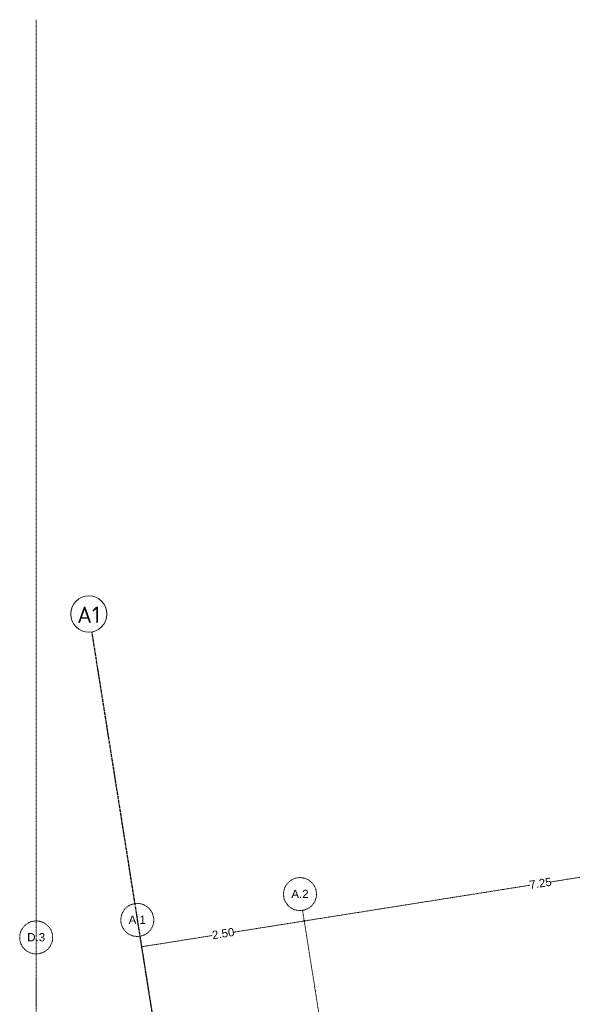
# Model space of a CAD drawing. Header units: millimetres. Extents: x 1523 to 74423, y -42059 to 10268.
# Tile 45 of 77: x 34838 to 43224, y -12091 to 2845. Entities that reach past the tile are written whole.
import ezdxf

# ---------------------------------------------------------------- set-up
doc = ezdxf.new("R2010")
doc.units = ezdxf.units.MM
doc.linetypes.add('IMPORT-STRICHPUNKT _7_', pattern=[20, 10, -5, 0, -5])
doc.linetypes.add('Rasterlinie', pattern=[22.225, 12.7, -3.175, 3.175, -3.175])
doc.layers.add('90 A--Achsraster _1_50_', color=7, linetype='IMPORT-STRICHPUNKT _7_', lineweight=13, true_color=0x656565)
doc.layers.add('Xref_706_5_--_ÜP_-1_000_16_Übersichtsplan UG_IFC 2025_01_13_dwg', color=7, linetype='Continuous', lineweight=13, true_color=0x767676)
doc.layers.add('S-GRID-____-IDEN', color=7, linetype='Continuous', lineweight=9)
doc.layers.add('S-GRID-____-OTLN', color=7, linetype='Continuous', lineweight=9)
doc.styles.add('Arial_2', font='arial.ttf', dxfattribs={"height": 125})
doc.styles.add('ISOCPEUR_1', font='isocpeur.ttf', dxfattribs={"height": 250})

# ---------------------------------------------------------------- blocks, each defined once
blk = doc.blocks.new('Xref_706_5_--_ÜP_-1_000_11_Übersichtsplan UG_IFC 2024_09_30_dwg_ARROWHEAD_1-41960026-SuD_-1UG gesamt Plot  - Blatt 1')
at = {"layer": '90 A--Achsraster _1_50_', "color": 9, "linetype": 'Continuous', "true_color": 0xcbcbcb}
blk.add_line((0, 0), (-1000, 0), dxfattribs=at)
blk.add_circle((0, 0), 250, dxfattribs=at)
blk = doc.blocks.new('Xref_706_5_--_ÜP_-1_000_11_Übersichtsplan UG_IFC 2024_09_30_dwg_Standard-Rastermarker_12-41960565-SuD_-1UG gesamt Plot  - Blatt 1')
at = {"layer": '90 A--Achsraster _1_50_', "color": 9, "true_color": 0xcbcbcb}
blk.add_line((112, 0), (28500, 0), dxfattribs=at)
blk.add_circle((28750, 0), 250, dxfattribs=at)
blk = doc.blocks.new('Xref_706_5_--_ÜP_-1_000_11_Übersichtsplan UG_IFC 2024_09_30_dwg_Standard-Rastermarker_12-V6-SuD_-1UG gesamt Plot  - Blatt 1')
at = {"layer": '90 A--Achsraster _1_50_', "color": 9, "true_color": 0xcbcbcb}
blk.add_line((508, 0), (28500, 0), dxfattribs=at)
blk.add_circle((28750, 0), 250, dxfattribs=at)
blk = doc.blocks.new('Xref_706_5_--_ÜP_-1_000_11_Übersichtsplan UG_IFC 2024_09_30_dwg_Standard-Rastermarker_26-41960580-SuD_-1UG gesamt Plot  - Blatt 1')
at = {"layer": '90 A--Achsraster _1_50_', "color": 9, "true_color": 0xcbcbcb}
for p, q in [((48641, 0), (63264, 0)), ((63326, 0), (76020, 0))]:
    blk.add_line(p, q, dxfattribs=at)
blk.add_circle((76270, 0), 250, dxfattribs=at)
blk = doc.blocks.new('Xref_706_5_--_ÜP_-1_000_16_Übersichtsplan UG_IFC 2025_01_13_dwg-35469238-SuD_-1UG gesamt Plot  - Blatt 1')
at = {"layer": '90 A--Achsraster _1_50_', "color": 161, "true_color": 0xaaaaff}
for p, q in [((4436, -82455), (4756, -85875)), ((5106, -89627), (4786, -86198)), ((5111, -89674), (5209, -90728)), ((5339, -92116), (5239, -91053)), ((-8796, -92837), (10945, -94101)), ((5387, -93745), (18016, -94553))]:
    blk.add_line(p, q, dxfattribs=at)
for name, p, rotation in [('Xref_706_5_--_ÜP_-1_000_11_Übersichtsplan UG_IFC 2024_09_30_dwg_Standard-Rastermarker_12-41960565-SuD_-1UG gesamt Plot  - Blatt 1', (33323, -87015), 185.3362835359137), ('Xref_706_5_--_ÜP_-1_000_11_Übersichtsplan UG_IFC 2024_09_30_dwg_Standard-Rastermarker_12-V6-SuD_-1UG gesamt Plot  - Blatt 1', (33556, -89504), 185.3362835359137), ('Xref_706_5_--_ÜP_-1_000_11_Übersichtsplan UG_IFC 2024_09_30_dwg_Standard-Rastermarker_26-41960580-SuD_-1UG gesamt Plot  - Blatt 1', (81212, -98600), 176.3362835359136)]:
    blk.add_blockref(name, p, dxfattribs=dict(rotation=rotation))
at = {"xscale": 0.02375, "yscale": 0.02375, "zscale": 0.02375}
for p, rotation in [((5108, -89650), 275.3362835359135), ((5108, -89650), 95.33628353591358), ((5341, -92140), 275.3362835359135)]:
    blk.add_blockref('Xref_706_5_--_ÜP_-1_000_11_Übersichtsplan UG_IFC 2024_09_30_dwg_ARROWHEAD_1-41960026-SuD_-1UG gesamt Plot  - Blatt 1', p, dxfattribs=dict(at, rotation=rotation))
at = {"layer": '90 A--Achsraster _1_50_', "color": 5, "true_color": 0x0000ff, "char_height": 125, "width": 407.08, "attachment_point": 2, "rotation": 95.3363, "line_spacing_factor": 0.941778, "style": 'Arial_2'}
for s, insert in [('7.25', (4704, -86042)), ('2.50', (5157, -90896))]:
    blk.add_mtext(s, dxfattribs=dict(at, insert=insert))
at = {"layer": '90 A--Achsraster _1_50_', "char_height": 125, "attachment_point": 2, "rotation": 86.3363, "line_spacing_factor": 0.941778, "style": 'Arial_2'}
for s, insert, width in [('A.2', (4632, -89685), 313.73), ('A.1', (4865, -92174), 313.73), ('D.3', (5032, -93722), 324.44)]:
    blk.add_mtext(s, dxfattribs=dict(at, insert=insert, width=width))
blk = doc.blocks.new('Raster - Rasterbeschriftung-19777754-SuD_-1UG gesamt Plot  - Blatt 1')
at = {"layer": 'S-GRID-____-IDEN'}
blk.add_circle((0, 0), 5.5, dxfattribs=at)

msp = doc.modelspace()

# ---------------------------------------------------------------- linework, layer by layer
at = {"layer": 'S-GRID-____-OTLN', "linetype": 'Rasterlinie', "lineweight": 25}
msp.add_line((35930.776, -6441.738), (41178.107, -39572.084), dxfattribs=at)

# ---------------------------------------------------------------- block references
at = {"layer": 'S-GRID-____-IDEN', "xscale": 49.99999999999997, "yscale": 49.99999999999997, "zscale": 49.99999999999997, "rotation": 188.9999999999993}
msp.add_blockref('Raster - Rasterbeschriftung-19777754-SuD_-1UG gesamt Plot  - Blatt 1', (35887.757, -6170.124), dxfattribs=at)
at = {"layer": 'Xref_706_5_--_ÜP_-1_000_16_Übersichtsplan UG_IFC 2025_01_13_dwg', "color": 9, "true_color": 0xcbcbcb, "rotation": 273.663716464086}
msp.add_blockref('Xref_706_5_--_ÜP_-1_000_16_Übersichtsplan UG_IFC 2025_01_13_dwg-35469238-SuD_-1UG gesamt Plot  - Blatt 1', (128297.139, 0), dxfattribs=at)

# ---------------------------------------------------------------- texts
at = {"layer": 'S-GRID-____-IDEN', "insert": (35710.615, -6056.122), "char_height": 250, "width": 424.89437, "attachment_point": 1, "style": 'ISOCPEUR_1'}
msp.add_mtext('A1', dxfattribs=at)

doc.saveas('drawing.dxf')
